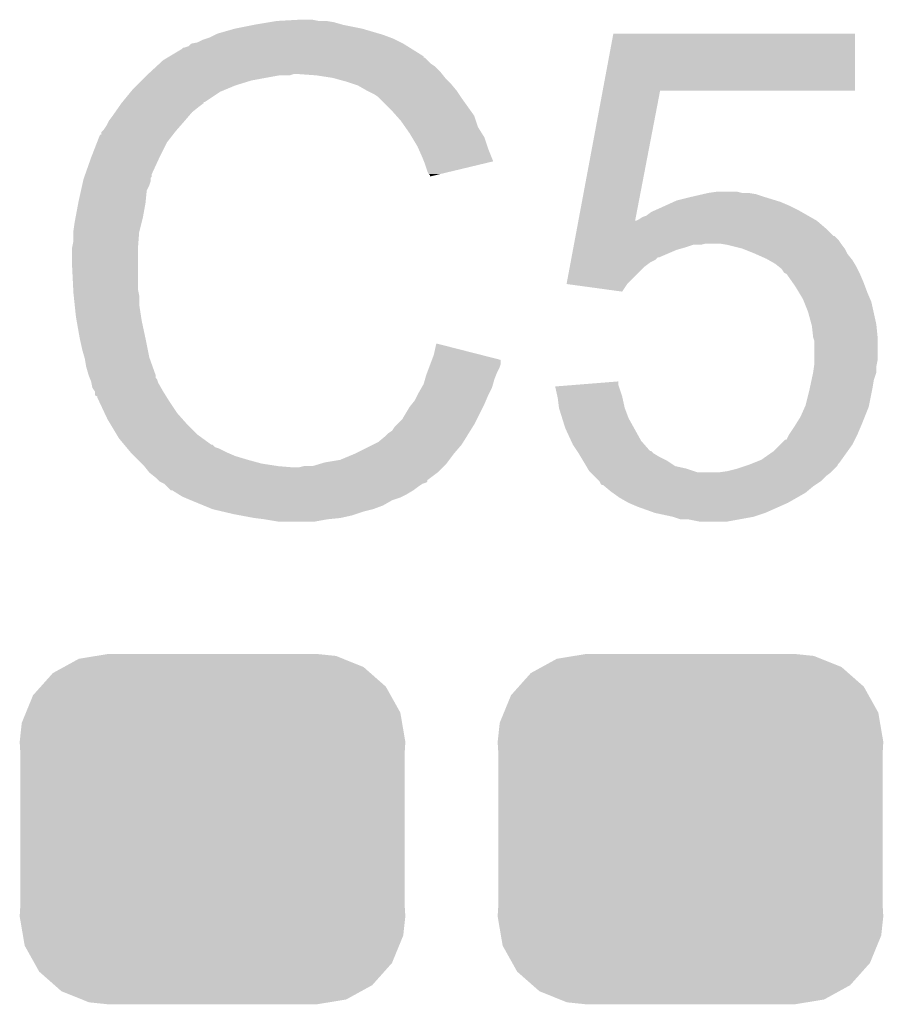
# Model space of a CAD drawing. Extents: x -9 to 122, y -9 to 65.
# Tile 90 of 256: x 17.56 to 19.29, y 38.14 to 40.12. Entities that reach past the tile are written whole.
import ezdxf

# ---------------------------------------------------------------- set-up
doc = ezdxf.new("R2010")
doc.units = 0
doc.layers.get('0').update_dxf_attribs({"linetype": 'CONTINUOUS'})
doc.layers.add('CLICKER_4_FOR_R7FA4M2A_V100_GTO', color=12, linetype='CONTINUOUS')
doc.layers.add('CLICKER_4_FOR_R7FA4M2A_V100_GTS', color=13, linetype='CONTINUOUS')

# ---------------------------------------------------------------- blocks, each defined once
blk = doc.blocks.new('CUSTOM_171')
for points in [[(-0.298526, 0.325596), (-0.268438, 0.342124), (0.30335, 0.325596), (0.2622, 0.342124)], [(-0.268438, 0.342124), (-0.233628, 0.347838), (0.2622, 0.342124), (0.247972, 0.347838)], [(-0.233628, 0.347838), (-0.20955, 0.35179), (0.247972, 0.347838), (0.20955, 0.35179)], [(-0.320744, 0.31339), (-0.298526, 0.325596), (0.317222, 0.31339), (0.30335, 0.325596)], [(-0.34504, 0.286174), (-0.320744, 0.31339), (0.348152, 0.286174), (0.317222, 0.31339)], [(-0.360486, 0.26887), (-0.34504, 0.286174), (0.357822, 0.26887), (0.348152, 0.286174)], [(-0.37475, 0.234078), (-0.360486, 0.26887), (0.377262, 0.234078), (0.357822, 0.26887)], [(-0.383124, 0.213652), (-0.37475, 0.234078), (0.380766, 0.213652), (0.377262, 0.234078)], [(-0.38735, 0.17526), (-0.383124, 0.213652), (0.38735, 0.17526), (0.380766, 0.213652)], [(-0.38608, 0.154124), (-0.38735, 0.17526), (0.38608, 0.154124), (0.38735, 0.17526)], [(-0.38608, -0.154124), (-0.38608, 0.154124), (0.38608, -0.154124), (0.38608, 0.154124)], [(-0.38735, -0.17526), (-0.38608, -0.154124), (0.38735, -0.17526), (0.38608, -0.154124)], [(-0.380764, -0.213652), (-0.38735, -0.17526), (0.383124, -0.213652), (0.38735, -0.17526)], [(-0.377262, -0.234078), (-0.380764, -0.213652), (0.374748, -0.234078), (0.383124, -0.213652)], [(-0.35782, -0.26887), (-0.377262, -0.234078), (0.360486, -0.26887), (0.374748, -0.234078)], [(-0.348152, -0.286174), (-0.35782, -0.26887), (0.345038, -0.286174), (0.360486, -0.26887)], [(-0.31722, -0.31339), (-0.348152, -0.286174), (0.320744, -0.31339), (0.345038, -0.286174)], [(-0.30335, -0.325596), (-0.31722, -0.31339), (0.298524, -0.325596), (0.320744, -0.31339)], [(-0.262198, -0.342124), (-0.30335, -0.325596), (0.268438, -0.342124), (0.298524, -0.325596)], [(-0.247972, -0.347838), (-0.262198, -0.342124), (0.233626, -0.347838), (0.268438, -0.342124)], [(-0.20955, -0.35179), (-0.247972, -0.347838), (0.20955, -0.35179), (0.233626, -0.347838)]]:
    blk.add_solid(points)

msp = doc.modelspace()

# ---------------------------------------------------------------- linework, layer by layer
at = {"layer": 'CLICKER_4_FOR_R7FA4M2A_V100_GTO'}
for points in [[(17.990818, 40.09898), (18.02892, 40.1066), (18.24482, 40.09898), (18.206718, 40.1066)], [(18.02892, 40.1066), (18.0594, 40.11168), (18.206718, 40.1066), (18.188942, 40.11168)], [(18.0594, 40.11168), (18.07464, 40.11422), (18.188942, 40.11168), (18.173702, 40.11422)], [(18.07464, 40.11422), (18.120358, 40.11676), (18.158462, 40.11422), (18.145758, 40.11676)], [(17.94002, 40.0812), (17.950182, 40.086282), (18.30155, 40.0812), (18.288, 40.086282)], [(17.950182, 40.086282), (17.955262, 40.088822), (18.288, 40.086282), (18.279364, 40.088822)], [(17.955262, 40.088822), (17.990818, 40.09898), (18.279364, 40.088822), (18.24482, 40.09898)], [(18.728934, 39.97452), (18.750292, 40.088798), (19.235398, 39.97452), (19.23542, 40.088798)], [(18.750292, 40.088798), (18.750298, 40.08882), (19.23542, 40.088798), (18.750298, 40.08882)], [(17.889222, 40.060882), (17.896842, 40.063424), (18.340822, 40.060882), (18.336758, 40.063424)], [(17.896842, 40.063424), (17.90192, 40.0685), (18.336758, 40.063424), (18.328638, 40.0685)], [(17.90192, 40.0685), (17.901924, 40.068502), (18.328638, 40.0685), (18.328636, 40.068502)], [(17.901924, 40.068502), (17.914622, 40.071042), (18.328636, 40.068502), (18.323556, 40.071042)], [(17.914622, 40.071042), (17.924782, 40.07612), (18.323556, 40.071042), (18.3134, 40.07612)], [(17.924782, 40.07612), (17.9324, 40.07866), (18.3134, 40.07612), (18.30832, 40.07866)], [(17.9324, 40.07866), (17.94002, 40.0812), (18.30832, 40.07866), (18.30155, 40.0812)], [(17.854504, 40.04056), (17.858718, 40.043088), (18.369302, 40.04056), (18.36928, 40.043088)], [(17.858718, 40.043088), (17.884142, 40.058342), (18.36928, 40.043088), (18.344884, 40.058342)], [(17.884142, 40.058342), (17.886686, 40.06088), (18.344884, 40.058342), (18.340826, 40.06088)], [(17.886686, 40.06088), (17.889222, 40.060882), (18.340826, 40.06088), (18.340822, 40.060882)], [(17.821272, 40.012618), (17.832278, 40.022778), (18.402302, 40.012618), (18.392142, 40.022778)], [(17.832278, 40.022778), (17.837784, 40.02786), (18.392142, 40.022778), (18.38452, 40.02786)], [(17.837784, 40.02786), (17.846042, 40.035482), (18.38452, 40.02786), (18.376898, 40.035482)], [(17.846042, 40.035482), (17.854494, 40.040554), (18.376898, 40.035482), (18.371826, 40.040554)], [(17.854494, 40.040554), (17.854504, 40.04056), (18.371826, 40.040554), (18.369302, 40.04056)], [(17.80286, 39.99484), (17.81302, 40.005), (18.023838, 39.99484), (18.079718, 40.005)], [(17.81302, 40.005), (17.815768, 40.007538), (18.100036, 40.005), (18.107658, 40.007538)], [(17.815768, 40.007538), (17.81577, 40.00754), (18.107658, 40.007538), (18.117822, 40.00754)], [(17.81577, 40.00754), (17.821272, 40.012618), (18.406366, 40.00754), (18.402302, 40.012618)], [(18.153382, 40.005), (18.117822, 40.00754), (18.408398, 40.005), (18.406366, 40.00754)], [(18.1864, 39.99992), (18.153382, 40.005), (18.41246, 39.99992), (18.408398, 40.005)], [(17.785078, 39.977058), (17.792702, 39.984682), (17.972526, 39.977058), (17.99082, 39.984682)], [(17.792702, 39.984682), (17.80286, 39.99484), (17.99082, 39.984682), (18.023838, 39.99484)], [(18.21434, 39.992298), (18.1864, 39.99992), (18.420082, 39.992298), (18.41246, 39.99992)], [(18.221956, 39.98976), (18.21434, 39.992298), (18.42262, 39.98976), (18.420082, 39.992298)], [(18.237198, 39.98468), (18.221956, 39.98976), (18.426854, 39.98468), (18.42262, 39.98976)], [(18.254982, 39.97452), (18.237198, 39.98468), (18.43532, 39.97452), (18.426854, 39.98468)], [(17.764298, 39.95166), (17.78092, 39.971978), (17.929856, 39.95166), (17.960338, 39.971978)], [(17.78092, 39.971978), (17.785078, 39.977058), (17.960338, 39.971978), (17.972526, 39.977058)], [(18.270218, 39.9669), (18.254982, 39.97452), (18.4404, 39.9669), (18.43532, 39.97452)], [(18.27784, 39.96182), (18.270218, 39.9669), (18.443788, 39.96182), (18.4404, 39.9669)], [(18.680036, 39.712902), (18.72893, 39.974502), (18.79399, 39.712902), (18.844256, 39.974502)], [(18.72893, 39.974502), (18.728934, 39.97452), (18.844256, 39.974502), (19.235398, 39.97452)], [(17.756886, 39.9415), (17.762216, 39.949116), (17.91716, 39.9415), (17.927312, 39.949116)], [(17.762216, 39.949116), (17.76222, 39.94912), (17.927312, 39.949116), (17.927312, 39.94912)], [(17.76222, 39.94912), (17.76428, 39.951638), (17.927312, 39.94912), (17.92732, 39.951638)], [(17.76428, 39.951638), (17.764298, 39.95166), (17.92732, 39.951638), (17.929856, 39.95166)], [(18.28038, 39.95928), (18.27784, 39.96182), (18.44548, 39.95928), (18.443788, 39.96182)], [(18.30324, 39.93642), (18.28038, 39.95928), (18.461808, 39.93642), (18.44548, 39.95928)], [(17.736822, 39.91356), (17.74444, 39.92372), (17.88922, 39.91356), (17.897926, 39.92372)], [(17.74444, 39.92372), (17.749774, 39.93134), (17.897926, 39.92372), (17.904458, 39.93134)], [(17.749774, 39.93134), (17.756886, 39.9415), (17.904458, 39.93134), (17.91716, 39.9415)], [(18.314532, 39.923718), (18.30324, 39.93642), (18.47088, 39.923718), (18.461808, 39.93642)], [(18.323558, 39.913562), (18.314532, 39.923718), (18.474268, 39.913562), (18.47088, 39.923718)], [(17.73174, 39.903402), (17.736822, 39.91356), (17.88033, 39.903402), (17.88922, 39.91356)], [(18.332454, 39.900858), (18.323558, 39.913562), (18.478502, 39.900858), (18.474268, 39.913562)], [(17.713122, 39.870378), (17.719056, 39.88562), (17.85366, 39.870378), (17.865512, 39.88562)], [(17.719056, 39.88562), (17.72158, 39.885642), (17.865512, 39.88562), (17.865528, 39.885642)], [(17.72158, 39.885642), (17.721586, 39.890706), (17.865528, 39.885642), (17.869466, 39.890706)], [(17.721586, 39.890706), (17.724122, 39.893242), (17.869466, 39.890706), (17.87144, 39.893242)], [(17.724122, 39.893242), (17.72666, 39.89578), (17.87144, 39.893242), (17.87366, 39.89578)], [(17.72666, 39.89578), (17.73174, 39.903402), (17.87366, 39.89578), (17.88033, 39.903402)], [(18.341342, 39.88816), (18.332454, 39.900858), (18.486438, 39.88816), (18.478502, 39.900858)], [(18.345914, 39.88054), (18.341342, 39.88816), (18.4912, 39.88054), (18.486438, 39.88816)], [(17.70126, 39.8399), (17.713122, 39.870378), (17.83842, 39.8399), (17.85366, 39.870378)], [(18.35658, 39.86276), (18.345914, 39.88054), (18.497128, 39.86276), (18.4912, 39.88054)], [(18.358838, 39.85768), (18.35658, 39.86276), (18.49882, 39.85768), (18.497128, 39.86276)], [(18.36674, 39.8399), (18.358838, 39.85768), (18.505914, 39.8399), (18.49882, 39.85768)], [(17.689606, 39.806876), (17.70126, 39.8399), (17.82318, 39.806876), (17.83842, 39.8399)], [(18.369792, 39.832274), (18.36674, 39.8399), (18.508954, 39.832274), (18.505914, 39.8399)], [(18.37182, 39.8272), (18.369792, 39.832274), (18.487792, 39.8272), (18.508954, 39.832274)], [(18.3769, 39.811962), (18.37182, 39.8272), (18.424242, 39.811962), (18.487792, 39.8272)], [(17.687812, 39.801794), (17.689606, 39.806876), (17.823174, 39.801794), (17.82318, 39.806876)], [(18.379438, 39.806884), (18.3769, 39.811962), (18.403064, 39.806884), (18.424242, 39.811962)], [(18.381974, 39.804346), (18.379438, 39.806884), (18.39248, 39.804346), (18.403064, 39.806884)], [(17.683198, 39.78402), (17.684892, 39.791638), (17.8181, 39.78402), (17.820638, 39.791638)], [(17.684892, 39.791638), (17.686022, 39.79672), (17.820638, 39.791638), (17.820638, 39.79672)], [(17.686022, 39.79672), (17.686916, 39.799254), (17.820638, 39.79672), (17.82064, 39.799254)], [(17.686916, 39.799254), (17.687812, 39.801794), (17.82064, 39.799254), (17.823174, 39.801794)], [(18.38198, 39.801828), (18.381974, 39.804346), (18.38198, 39.801828), (18.39248, 39.804346)], [(17.67586, 39.751), (17.68094, 39.773856), (17.810734, 39.751), (17.81302, 39.773856)], [(17.68094, 39.773856), (17.683198, 39.78402), (17.81302, 39.773856), (17.8181, 39.78402)], [(18.90776, 39.76116), (18.929764, 39.766238), (19.05254, 39.76116), (19.037302, 39.766238)], [(18.929764, 39.766238), (18.94078, 39.76878), (19.037302, 39.766238), (19.022062, 39.76878)], [(18.94078, 39.76878), (18.958562, 39.77132), (19.009362, 39.76878), (18.999202, 39.77132)], [(17.670144, 39.72052), (17.675382, 39.74846), (17.8054, 39.72052), (17.81048, 39.74846)], [(17.675382, 39.74846), (17.67586, 39.751), (17.81048, 39.74846), (17.810734, 39.751)], [(18.854926, 39.74338), (18.87169, 39.751), (19.10334, 39.74338), (19.085562, 39.751)], [(18.87169, 39.751), (18.877282, 39.753542), (19.085562, 39.751), (19.0773, 39.753542)], [(18.877282, 39.753542), (18.90776, 39.76116), (19.0773, 39.753542), (19.05254, 39.76116)], [(18.816322, 39.723062), (18.826482, 39.73068), (19.141436, 39.723062), (19.128104, 39.73068)], [(18.826482, 39.73068), (18.832196, 39.73322), (19.128104, 39.73068), (19.123658, 39.73322)], [(18.832196, 39.73322), (18.84934, 39.74084), (19.123658, 39.73322), (19.10842, 39.74084)], [(18.84934, 39.74084), (18.854926, 39.74338), (19.10842, 39.74084), (19.10334, 39.74338)], [(17.6657, 39.69258), (17.66824, 39.71036), (17.798414, 39.69258), (17.80286, 39.71036)], [(17.66824, 39.71036), (17.670144, 39.72052), (17.80286, 39.71036), (17.8054, 39.72052)], [(18.677188, 39.697662), (18.67957, 39.71041), (19.177, 39.697662), (19.162126, 39.71041)], [(18.67957, 39.71041), (18.680036, 39.712902), (18.793512, 39.71041), (18.796004, 39.712902)], [(18.793512, 39.71041), (18.79399, 39.7129), (19.162126, 39.71041), (19.15922, 39.7129)], [(18.79399, 39.7129), (18.79399, 39.712902), (19.15922, 39.7129), (19.159218, 39.712902)], [(18.796004, 39.712902), (18.801082, 39.715442), (19.159218, 39.712902), (19.154772, 39.715442)], [(18.801082, 39.715442), (18.8087, 39.72052), (19.154772, 39.715442), (19.145886, 39.72052)], [(18.8087, 39.72052), (18.816322, 39.723062), (19.145886, 39.72052), (19.141436, 39.723062)], [(17.6657, 39.690038), (17.6657, 39.69258), (17.79778, 39.690038), (17.798414, 39.69258)], [(17.6657, 39.672262), (17.6657, 39.690038), (17.796412, 39.672262), (17.79778, 39.690038)], [(18.674338, 39.68242), (18.677188, 39.697662), (19.192246, 39.68242), (19.177, 39.697662)], [(17.66316, 39.659562), (17.6657, 39.672262), (17.795434, 39.659562), (17.796412, 39.672262)], [(18.671016, 39.66464), (18.67149, 39.66718), (18.925538, 39.66464), (18.935698, 39.66718)], [(18.67149, 39.66718), (18.672914, 39.6748), (19.20748, 39.66718), (19.2024, 39.6748)], [(18.672914, 39.6748), (18.674338, 39.682414), (19.2024, 39.6748), (19.194786, 39.682414)], [(18.674338, 39.682414), (18.674338, 39.68242), (19.194786, 39.682414), (19.192246, 39.68242)], [(18.97888, 39.66464), (18.963638, 39.66718), (19.209386, 39.66464), (19.20748, 39.66718)], [(17.66316, 39.657022), (17.66316, 39.659562), (17.79524, 39.657022), (17.795434, 39.659562)], [(17.66316, 39.61892), (17.66316, 39.657022), (17.79524, 39.61892), (17.79524, 39.657022)], [(18.666268, 39.63924), (18.669116, 39.65448), (18.841716, 39.63924), (18.877278, 39.65448)], [(18.669116, 39.65448), (18.670066, 39.65956), (18.877278, 39.65448), (18.89506, 39.65956)], [(18.670066, 39.65956), (18.671016, 39.664638), (18.89506, 39.65956), (18.910298, 39.664638)], [(18.671016, 39.664638), (18.671016, 39.66464), (18.910298, 39.664638), (18.925538, 39.66464)], [(19.009358, 39.65702), (18.97888, 39.66464), (19.2151, 39.65702), (19.209386, 39.66464)], [(19.009364, 39.657018), (19.009358, 39.65702), (19.2151, 39.657018), (19.2151, 39.65702)], [(19.03476, 39.64686), (19.009364, 39.657018), (19.22018, 39.64686), (19.2151, 39.657018)], [(19.057618, 39.6367), (19.03476, 39.64686), (19.22831, 39.6367), (19.22018, 39.64686)], [(18.662944, 39.621458), (18.66437, 39.629078), (18.81378, 39.621458), (18.82394, 39.629078)], [(18.66437, 39.629078), (18.665318, 39.634158), (18.82394, 39.629078), (18.834096, 39.634158)], [(18.665318, 39.634158), (18.666268, 39.639234), (18.834096, 39.634158), (18.839174, 39.639234)], [(18.666268, 39.639234), (18.666268, 39.63924), (18.839174, 39.639234), (18.841716, 39.63924)], [(19.062068, 39.634158), (19.057618, 39.6367), (19.230342, 39.634158), (19.22831, 39.6367)], [(19.075398, 39.626542), (19.062068, 39.634158), (19.234912, 39.626542), (19.230342, 39.634158)], [(17.66532, 39.575738), (17.66316, 39.61892), (17.79524, 39.575738), (17.79524, 39.61892)], [(18.656304, 39.585922), (18.662944, 39.621458), (18.778242, 39.585922), (18.81378, 39.621458)], [(19.081752, 39.62146), (19.075398, 39.626542), (19.23796, 39.62146), (19.234912, 39.626542)], [(19.088098, 39.616382), (19.081752, 39.62146), (19.2405, 39.616382), (19.23796, 39.62146)], [(19.09318, 39.608764), (19.088098, 39.616382), (19.244308, 39.608764), (19.2405, 39.616382)], [(19.098254, 39.606222), (19.09318, 39.608764), (19.24558, 39.606222), (19.244308, 39.608764)], [(19.098256, 39.60622), (19.098254, 39.606222), (19.24558, 39.60622), (19.24558, 39.606222)], [(19.110708, 39.58844), (19.098256, 39.60622), (19.2532, 39.58844), (19.24558, 39.60622)], [(19.116042, 39.58082), (19.110708, 39.58844), (19.256058, 39.58082), (19.2532, 39.58844)], [(17.6657, 39.56812), (17.66532, 39.575738), (17.796764, 39.56812), (17.79524, 39.575738)], [(17.666236, 39.563038), (17.6657, 39.56812), (17.79778, 39.563038), (17.796764, 39.56812)], [(18.656466, 39.5859), (18.656304, 39.585922), (18.77822, 39.5859), (18.778242, 39.585922)], [(18.768048, 39.570662), (18.656466, 39.5859), (18.768048, 39.570662), (18.77822, 39.5859)], [(19.123662, 39.56812), (19.116042, 39.58082), (19.26082, 39.56812), (19.256058, 39.58082)], [(19.13128, 39.555422), (19.123662, 39.56812), (19.266262, 39.555422), (19.26082, 39.56812)], [(17.668108, 39.545258), (17.666236, 39.563038), (17.79778, 39.545258), (17.79778, 39.563038)], [(19.133314, 39.550338), (19.13128, 39.555422), (19.26844, 39.550338), (19.266262, 39.555422)], [(19.14144, 39.530022), (19.133314, 39.550338), (19.272956, 39.530022), (19.26844, 39.550338)], [(17.67078, 39.519858), (17.668108, 39.545258), (17.801688, 39.519858), (17.79778, 39.545258)], [(19.14837, 39.504618), (19.14144, 39.530022), (19.2786, 39.504618), (19.272956, 39.530022)], [(17.672126, 39.51224), (17.67078, 39.519858), (17.80286, 39.51224), (17.801688, 39.519858)], [(17.6784, 39.47668), (17.672126, 39.51224), (17.81048, 39.47668), (17.80286, 39.51224)], [(19.14906, 39.502082), (19.14837, 39.504618), (19.278854, 39.502082), (19.2786, 39.504618)], [(19.1516, 39.479222), (19.14906, 39.502082), (19.28114, 39.479222), (19.278854, 39.502082)], [(17.68348, 39.453818), (17.6784, 39.47668), (17.815054, 39.453818), (17.81048, 39.47668)], [(19.154138, 39.471602), (19.1516, 39.479222), (19.28114, 39.471602), (19.28114, 39.479222)], [(19.15414, 39.433498), (19.154138, 39.471602), (19.28114, 39.433498), (19.28114, 39.471602)], [(17.687836, 39.43858), (17.68348, 39.453818), (17.818102, 39.43858), (17.815054, 39.453818)], [(18.3896, 39.443662), (18.394702, 39.466516), (18.484308, 39.443662), (18.394702, 39.466516)], [(17.68856, 39.436042), (17.687836, 39.43858), (17.81901, 39.436042), (17.818102, 39.43858)], [(17.6911, 39.4208), (17.68856, 39.436042), (17.824452, 39.4208), (17.81901, 39.436042)], [(18.38293, 39.425878), (18.385782, 39.433482), (18.524218, 39.425878), (18.52422, 39.433482)], [(18.385782, 39.433482), (18.3896, 39.443662), (18.52422, 39.433482), (18.484308, 39.443662)], [(19.15414, 39.425882), (19.15414, 39.433498), (19.279616, 39.425882), (19.28114, 39.433498)], [(17.696178, 39.40302), (17.6911, 39.4208), (17.8308, 39.40302), (17.824452, 39.4208)], [(18.376264, 39.4081), (18.380074, 39.41826), (18.5166, 39.4081), (18.52168, 39.41826)], [(18.380074, 39.41826), (18.38293, 39.425878), (18.52168, 39.41826), (18.524218, 39.425878)], [(19.1516, 39.4081), (19.153412, 39.420798), (19.278598, 39.4081), (19.2786, 39.420798)], [(19.153412, 39.420798), (19.15414, 39.425882), (19.2786, 39.420798), (19.279616, 39.425882)], [(17.69618, 39.403016), (17.696178, 39.40302), (17.8308, 39.403016), (17.8308, 39.40302)], [(17.698214, 39.397934), (17.69618, 39.403016), (17.830806, 39.397934), (17.8308, 39.403016)], [(17.69923, 39.395396), (17.698214, 39.397934), (17.83334, 39.395396), (17.830806, 39.397934)], [(17.701258, 39.390322), (17.69923, 39.395396), (17.835032, 39.390322), (17.83334, 39.395396)], [(17.701768, 39.387778), (17.701258, 39.390322), (17.83588, 39.387778), (17.835032, 39.390322)], [(18.369282, 39.385242), (18.372182, 39.3954), (18.508616, 39.385242), (18.511518, 39.3954)], [(18.372182, 39.3954), (18.37436, 39.40302), (18.511518, 39.3954), (18.514566, 39.40302)], [(18.37436, 39.40302), (18.376264, 39.4081), (18.514566, 39.40302), (18.5166, 39.4081)], [(18.665256, 39.382698), (18.76044, 39.390296), (18.760442, 39.382698), (18.76044, 39.390296)], [(19.145068, 39.37762), (19.148334, 39.39286), (19.27098, 39.37762), (19.27352, 39.39286)], [(19.148334, 39.39286), (19.151598, 39.408098), (19.27352, 39.39286), (19.278598, 39.408098)], [(19.151598, 39.408098), (19.1516, 39.4081), (19.278598, 39.408098), (19.278598, 39.4081)], [(17.703798, 39.377622), (17.701768, 39.387778), (17.841686, 39.377622), (17.83588, 39.387778)], [(17.708876, 39.370006), (17.703798, 39.377622), (17.846038, 39.370006), (17.841686, 39.377622)], [(17.708878, 39.37), (17.708876, 39.370006), (17.84604, 39.37), (17.846038, 39.370006)], [(17.70888, 39.362394), (17.708878, 39.37), (17.850794, 39.362394), (17.84604, 39.37)], [(18.35912, 39.367458), (18.364926, 39.37762), (18.501358, 39.367458), (18.50644, 39.37762)], [(18.364926, 39.37762), (18.369282, 39.385242), (18.50644, 39.37762), (18.508616, 39.385242)], [(18.633462, 39.38016), (18.665256, 39.382698), (18.761288, 39.38016), (18.760442, 39.382698)], [(18.63796, 39.359838), (18.633462, 39.38016), (18.76806, 39.359838), (18.761288, 39.38016)], [(19.136362, 39.342062), (19.14398, 39.37254), (19.263866, 39.342062), (19.269962, 39.37254)], [(19.14398, 39.37254), (19.145068, 39.37762), (19.269962, 39.37254), (19.27098, 39.37762)], [(17.713946, 39.359846), (17.70888, 39.362394), (17.852388, 39.359846), (17.850794, 39.362394)], [(17.71396, 39.357304), (17.713946, 39.359846), (17.853976, 39.357304), (17.852388, 39.359846)], [(17.717548, 39.34968), (17.71396, 39.357304), (17.85874, 39.34968), (17.853976, 39.357304)], [(18.345404, 39.3446), (18.351502, 39.352222), (18.4912, 39.3446), (18.494466, 39.352222)], [(18.351502, 39.352222), (18.35658, 39.36238), (18.494466, 39.352222), (18.49882, 39.36238)], [(18.35658, 39.36238), (18.35912, 39.367458), (18.49882, 39.36238), (18.501358, 39.367458)], [(18.63852, 39.357298), (18.63796, 39.359838), (18.768626, 39.357298), (18.76806, 39.359838)], [(18.64106, 39.336982), (18.63852, 39.357298), (18.773142, 39.336982), (18.768626, 39.357298)], [(17.728306, 39.326818), (17.717548, 39.34968), (17.873982, 39.326818), (17.85874, 39.34968)], [(18.326102, 39.314122), (18.34134, 39.33952), (18.47596, 39.314122), (18.488658, 39.33952)], [(18.34134, 39.33952), (18.345404, 39.3446), (18.488658, 39.33952), (18.4912, 39.3446)], [(18.641062, 39.336978), (18.64106, 39.336982), (18.773142, 39.336978), (18.773142, 39.336982)], [(18.647412, 39.316658), (18.641062, 39.336978), (18.78076, 39.316658), (18.773142, 39.336978)], [(19.1262, 39.319202), (19.13523, 39.339518), (19.255232, 39.319202), (19.263358, 39.339518)], [(19.13523, 39.339518), (19.136362, 39.342062), (19.263358, 39.339518), (19.263866, 39.342062)], [(17.73428, 39.314122), (17.728306, 39.326818), (17.885268, 39.314122), (17.873982, 39.326818)], [(17.740378, 39.30396), (17.73428, 39.314122), (17.8943, 39.30396), (17.885268, 39.314122)], [(18.315942, 39.303962), (18.326102, 39.314122), (18.47088, 39.303962), (18.47596, 39.314122)], [(18.653758, 39.296342), (18.647412, 39.316658), (18.792048, 39.296342), (18.78076, 39.316658)], [(19.115086, 39.30142), (19.1262, 39.319202), (19.24812, 39.30142), (19.255232, 39.319202)], [(17.752568, 39.28364), (17.740378, 39.30396), (17.914622, 39.28364), (17.8943, 39.30396)], [(18.29816, 39.28618), (18.305782, 39.291262), (18.459766, 39.28618), (18.462942, 39.291262)], [(18.305782, 39.291262), (18.310862, 39.298882), (18.462942, 39.291262), (18.467704, 39.298882)], [(18.310862, 39.298882), (18.315942, 39.303962), (18.467704, 39.298882), (18.47088, 39.303962)], [(18.665484, 39.27094), (18.653758, 39.296342), (18.80616, 39.27094), (18.792048, 39.296342)], [(19.103342, 39.283642), (19.1135, 39.29888), (19.2405, 39.283642), (19.24703, 39.29888)], [(19.1135, 39.29888), (19.115086, 39.30142), (19.24703, 39.29888), (19.24812, 39.30142)], [(17.757138, 39.276022), (17.752568, 39.28364), (17.925098, 39.276022), (17.914622, 39.28364)], [(17.767724, 39.26332), (17.757138, 39.276022), (17.942564, 39.26332), (17.925098, 39.276022)], [(18.277838, 39.2684), (18.293078, 39.281098), (18.448654, 39.2684), (18.45659, 39.281098)], [(18.293078, 39.281098), (18.29816, 39.28618), (18.45659, 39.281098), (18.459766, 39.28618)], [(19.085562, 39.26332), (19.095726, 39.27348), (19.230338, 39.26332), (19.235418, 39.27348)], [(19.095726, 39.27348), (19.098266, 39.273494), (19.235418, 39.27348), (19.235426, 39.273494)], [(19.098266, 39.273494), (19.10334, 39.28364), (19.235426, 39.273494), (19.2405, 39.28364)], [(19.10334, 39.28364), (19.103342, 39.283642), (19.2405, 39.28364), (19.2405, 39.283642)], [(17.76773, 39.263314), (17.767724, 39.26332), (17.945106, 39.263314), (17.942564, 39.26332)], [(17.771958, 39.25824), (17.76773, 39.263314), (17.950184, 39.25824), (17.945106, 39.263314)], [(17.774074, 39.2557), (17.771958, 39.25824), (17.9578, 39.2557), (17.950184, 39.25824)], [(17.780424, 39.24808), (17.774074, 39.2557), (17.97304, 39.24808), (17.9578, 39.2557)], [(18.232122, 39.245542), (18.267674, 39.263318), (18.43024, 39.245542), (18.44548, 39.263318)], [(18.267674, 39.263318), (18.277838, 39.2684), (18.44548, 39.263318), (18.448654, 39.2684)], [(18.669, 39.26332), (18.665484, 39.27094), (18.812832, 39.26332), (18.80616, 39.27094)], [(18.67747, 39.25062), (18.669, 39.26332), (18.823948, 39.25062), (18.812832, 39.26332)], [(19.072862, 39.250622), (19.085562, 39.26332), (19.221268, 39.250622), (19.230338, 39.26332)], [(17.78254, 39.24554), (17.780424, 39.24808), (17.978966, 39.24554), (17.97304, 39.24808)], [(17.787622, 39.240458), (17.78254, 39.24554), (17.99082, 39.240458), (17.978966, 39.24554)], [(17.79524, 39.23284), (17.787622, 39.240458), (18.01622, 39.23284), (17.99082, 39.240458)], [(17.80286, 39.22522), (17.79524, 39.23284), (18.04416, 39.22522), (18.01622, 39.23284)], [(18.17116, 39.22776), (18.201642, 39.232842), (18.416902, 39.22776), (18.420714, 39.232842)], [(18.201642, 39.232842), (18.23212, 39.24554), (18.420714, 39.232842), (18.430238, 39.24554)], [(18.23212, 39.24554), (18.232122, 39.245542), (18.430238, 39.24554), (18.43024, 39.245542)], [(18.677474, 39.250614), (18.67747, 39.25062), (18.826486, 39.250614), (18.823948, 39.25062)], [(18.679162, 39.24808), (18.677474, 39.250614), (18.82902, 39.24808), (18.826486, 39.250614)], [(18.680688, 39.245538), (18.679162, 39.24808), (18.831562, 39.245538), (18.82902, 39.24808)], [(18.685258, 39.23792), (18.680688, 39.245538), (18.84426, 39.23792), (18.831562, 39.245538)], [(18.68983, 39.230298), (18.685258, 39.23792), (18.859502, 39.230298), (18.84426, 39.23792)], [(19.034752, 39.227758), (19.047462, 39.232842), (19.204938, 39.227758), (19.208568, 39.232842)], [(19.047462, 39.232842), (19.072862, 39.250622), (19.208568, 39.232842), (19.221268, 39.250622)], [(17.80794, 39.22014), (17.80286, 39.22522), (18.077178, 39.22014), (18.04416, 39.22522)], [(17.809972, 39.2176), (17.80794, 39.22014), (18.107658, 39.2176), (18.077178, 39.22014)], [(17.818098, 39.207442), (17.809972, 39.2176), (18.39722, 39.207442), (18.407378, 39.2176)], [(18.117822, 39.2176), (18.127982, 39.22014), (18.407378, 39.2176), (18.409918, 39.22014)], [(18.145764, 39.22014), (18.162694, 39.22522), (18.409918, 39.22014), (18.414998, 39.22522)], [(18.162694, 39.22522), (18.17116, 39.22776), (18.414998, 39.22522), (18.416902, 39.22776)], [(18.695926, 39.220138), (18.68983, 39.230298), (18.874742, 39.220138), (18.859502, 39.230298)], [(18.698974, 39.215058), (18.695926, 39.220138), (18.8976, 39.215058), (18.874742, 39.220138)], [(18.702018, 39.209982), (18.698974, 39.215058), (18.912836, 39.209982), (18.8976, 39.215058)], [(18.97888, 39.20998), (18.999198, 39.21506), (19.189698, 39.20998), (19.194778, 39.21506)], [(18.999198, 39.21506), (19.014438, 39.22014), (19.194778, 39.21506), (19.199858, 39.22014)], [(19.014438, 39.22014), (19.02206, 39.22268), (19.199858, 39.22014), (19.201128, 39.22268)], [(19.02206, 39.22268), (19.028398, 39.225216), (19.201128, 39.22268), (19.202398, 39.225216)], [(19.028398, 39.225216), (19.034752, 39.227758), (19.202398, 39.225216), (19.204938, 39.227758)], [(17.818102, 39.20744), (17.818098, 39.207442), (18.397218, 39.20744), (18.39722, 39.207442)], [(17.830798, 39.197282), (17.818102, 39.20744), (18.383684, 39.197282), (18.397218, 39.20744)], [(17.835892, 39.19219), (17.830798, 39.197282), (18.3769, 39.19219), (18.383684, 39.197282)], [(17.83842, 39.189662), (17.835892, 39.19219), (18.376894, 39.189662), (18.3769, 39.19219)], [(18.70456, 39.20744), (18.702018, 39.209982), (18.920464, 39.20744), (18.912836, 39.209982)], [(18.712182, 39.199818), (18.70456, 39.20744), (19.177, 39.199818), (19.187158, 39.20744)], [(18.722338, 39.18966), (18.712182, 39.199818), (19.16684, 39.18966), (19.177, 39.199818)], [(18.9611, 39.20744), (18.97888, 39.20998), (19.187158, 39.20744), (19.189698, 39.20998)], [(17.838436, 39.189654), (17.83842, 39.189662), (18.376894, 39.189654), (18.376894, 39.189662)], [(17.843502, 39.18712), (17.838436, 39.189654), (18.374356, 39.18712), (18.376894, 39.189654)], [(17.848576, 39.184582), (17.843502, 39.18712), (18.366746, 39.184582), (18.374356, 39.18712)], [(17.848582, 39.184578), (17.848576, 39.184582), (18.366736, 39.184578), (18.366746, 39.184582)], [(17.85366, 39.1795), (17.848582, 39.184578), (18.35912, 39.1795), (18.366736, 39.184578)], [(17.861274, 39.171886), (17.85366, 39.1795), (18.348968, 39.171886), (18.35912, 39.1795)], [(18.724878, 39.184584), (18.722338, 39.18966), (19.159226, 39.184584), (19.16684, 39.18966)], [(18.727414, 39.182046), (18.724878, 39.184584), (19.155418, 39.182046), (19.159226, 39.184584)], [(18.729954, 39.18204), (18.727414, 39.182046), (19.15541, 39.18204), (19.155418, 39.182046)], [(18.733004, 39.1795), (18.729954, 39.18204), (19.1516, 39.1795), (19.15541, 39.18204)], [(18.7452, 39.16934), (18.733004, 39.1795), (19.139408, 39.16934), (19.1516, 39.1795)], [(17.863816, 39.17188), (17.861274, 39.171886), (18.34896, 39.17188), (18.348968, 39.171886)], [(17.86382, 39.171878), (17.863816, 39.17188), (18.348958, 39.171878), (18.34896, 39.17188)], [(17.876014, 39.16426), (17.86382, 39.171878), (18.33626, 39.16426), (18.348958, 39.171878)], [(17.88414, 39.159182), (17.876014, 39.16426), (18.326102, 39.159182), (18.33626, 39.16426)], [(17.89007, 39.15664), (17.88414, 39.159182), (18.321018, 39.15664), (18.326102, 39.159182)], [(17.90192, 39.15156), (17.89007, 39.15664), (18.305778, 39.15156), (18.321018, 39.15664)], [(18.74876, 39.166798), (18.7452, 39.16934), (19.136358, 39.166798), (19.139408, 39.16934)], [(18.762978, 39.15664), (18.74876, 39.166798), (19.118578, 39.15664), (19.136358, 39.166798)], [(18.780758, 39.14648), (18.762978, 39.15664), (19.100798, 39.14648), (19.118578, 39.15664)], [(17.926596, 39.1414), (17.90192, 39.15156), (18.288, 39.1414), (18.305778, 39.15156)], [(17.945098, 39.133782), (17.926596, 39.1414), (18.267682, 39.133782), (18.288, 39.1414)], [(17.945108, 39.13378), (17.945098, 39.133782), (18.267678, 39.13378), (18.267682, 39.133782)], [(17.966694, 39.1287), (17.945108, 39.13378), (18.247362, 39.1287), (18.267678, 39.13378)], [(18.798542, 39.13886), (18.780758, 39.14648), (19.083652, 39.13886), (19.100798, 39.14648)], [(18.8341, 39.126162), (18.798542, 39.13886), (19.055084, 39.126162), (19.083652, 39.13886)], [(17.98828, 39.12362), (17.966694, 39.1287), (18.232118, 39.12362), (18.247362, 39.1287)], [(18.001828, 39.12108), (17.98828, 39.12362), (18.224498, 39.12108), (18.232118, 39.12362)], [(18.028922, 39.116), (18.001828, 39.12108), (18.201638, 39.116), (18.224498, 39.12108)], [(18.04924, 39.11346), (18.028922, 39.116), (18.17624, 39.11346), (18.201638, 39.116)], [(18.079718, 39.10838), (18.04924, 39.11346), (18.148298, 39.10838), (18.17624, 39.11346)], [(18.83411, 39.12616), (18.8341, 39.126162), (19.05508, 39.12616), (19.055084, 39.126162)], [(18.869658, 39.11854), (18.83411, 39.12616), (19.03222, 39.11854), (19.05508, 39.12616)], [(18.884898, 39.113462), (18.869658, 39.11854), (19.00429, 39.113462), (19.03222, 39.11854)], [(18.900138, 39.11346), (18.884898, 39.113462), (19.004278, 39.11346), (19.00429, 39.113462)], [(18.925538, 39.10838), (18.900138, 39.11346), (18.976338, 39.10838), (19.004278, 39.11346)]]:
    msp.add_solid(points, dxfattribs=at)

# ---------------------------------------------------------------- block references
at = {"layer": 'CLICKER_4_FOR_R7FA4M2A_V100_GTS'}
for p in [(17.9451, 38.49116), (18.90522, 38.49116)]:
    msp.add_blockref('CUSTOM_171', p, dxfattribs=at)

doc.saveas('drawing.dxf')
